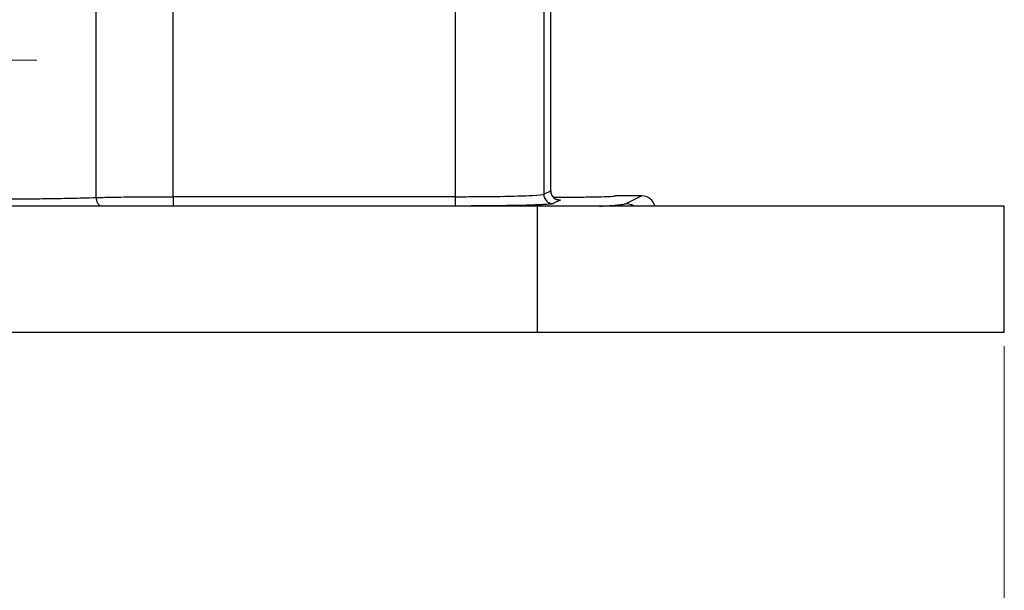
# Model space of a CAD drawing. Header units: inches. Extents: x 0.6 to 16.3, y 0.2 to 11.5.
# Tile 4 of 21: x 5.1 to 7.9, y 4.2 to 5.8. Entities that reach past the tile are written whole.
import ezdxf

# ---------------------------------------------------------------- set-up
doc = ezdxf.new("R2010")
doc.units = ezdxf.units.IN
doc.header["$MEASUREMENT"] = 0
doc.styles.add('SLDTEXTSTYLE0', font='TXT', dxfattribs={"width": 0.75})
doc.dimstyles.new('SLDDIMSTYLE0', dxfattribs={"dimtxt": 0.137795, "dimasz": 0.14, "dimexe": 0, "dimexo": 0.0625, "dimgap": 0.034449, "dimtad": 0, "dimdec": 1, "dimlfac": 1.5, "dimrnd": 1e-09, "dimzin": 12, "dimdsep": 46, "dimtxsty": 'SLDTEXTSTYLE0', "dimblk1": 'CLOSED', "dimblk2": 'CLOSED', "dimsah": 1, "dimcen": 0.09, "dimadec": 0, "dimazin": 3, "dimtfac": 1, "dimtdec": 1, "dimtofl": 0, "dimtmove": 0, "dimatfit": 3, "dimldrblk": 'CLOSED', "dimfxl": 0, "dimfrac": 2, "dimtolj": 1, "dimtzin": 12, "dimarcsym": 0})

# ---------------------------------------------------------------- blocks, each defined once
blk = doc.blocks.new('_Closed')
at = {"color": 0, "linetype": 'ByBlock', "lineweight": -2}
for p, q in [((-1, 0.166667), (0, 0)), ((-1, 0.166667), (-1, -0.166667)), ((0, 0), (-1, -0.166667)), ((0, 0), (-1, 0))]:
    blk.add_line(p, q, dxfattribs=at)
blk = doc.blocks.new('_D_9')
at = {"color": 7, "linetype": 'Continuous', "lineweight": 0}
for p, q in [((4.8515, 5.3582), (4.8515, 3.5588)), ((7.9315, 4.8974), (7.9315, 3.5588)), ((6.4005, 3.7967), (6.3585, 3.7967)), ((6.3585, 3.7967), (6.3585, 3.5779)), ((6.706, 3.7967), (6.748, 3.7967)), ((6.748, 3.7967), (6.748, 3.5779)), ((4.8515, 3.5982), (6.2377, 3.5982)), ((6.3585, 3.5779), (6.4005, 3.5779)), ((6.748, 3.5779), (6.706, 3.5779)), ((7.9315, 3.5982), (6.8688, 3.5982))]:
    blk.add_line(p, q, dxfattribs=at)
at = {"color": 7, "linetype": 'Continuous', "lineweight": 18, "xscale": 0.14, "yscale": 0.14, "rotation": 180.0000000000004}
blk.add_blockref('_Closed', (4.8515, 3.5982, -1.2152), dxfattribs=at)
at = {"color": 7, "linetype": 'Continuous', "lineweight": 18, "xscale": 0.14, "yscale": 0.14}
blk.add_blockref('_Closed', (7.9315, 3.5982, -1.2152), dxfattribs=at)
at = {"color": 7, "linetype": 'Continuous', "lineweight": 18, "char_height": 0.1378, "attachment_point": 1, "style": 'SLDTEXTSTYLE0'}
for s, insert in [('117', (6.4005, 3.7555)), ('4.6', (6.426, 3.5494))]:
    blk.add_mtext(s, dxfattribs=dict(at, insert=insert))
blk = doc.blocks.new('SW_CENTERMARKSYMBOL_1')
at = {"color": 0, "linetype": 'Continuous', "lineweight": 18}
for p, q in [((0, 0.1312), (0, 0.316)), ((0, 0), (0, 0.0656)), ((-0.1312, 0), (-0.316, 0)), ((0, 0), (-0.0656, 0)), ((0, 0), (0, -0.0656)), ((0, 0), (0.0656, 0)), ((0.1312, 0), (0.316, 0)), ((0, -0.1312), (0, -0.316))]:
    blk.add_line(p, q, dxfattribs=at)

msp = doc.modelspace()

# ---------------------------------------------------------------- linework, layer by layer
at = {"color": 7, "linetype": 'Continuous', "lineweight": 25}
for p, q in [((6.6355, 5.3408), (6.6355, 6.0586)), ((6.6359, 5.3407), (6.6359, 6.0571)), ((5.3372, 5.3217), (5.3372, 5.9022)), ((5.5566, 5.324), (5.5566, 5.8704)), ((6.3627, 5.8704), (6.3627, 5.324)), ((6.6157, 5.8539), (6.6157, 5.3309)), ((6.3627, 5.324), (5.5566, 5.324)), ((6.6157, 5.3309), (6.6355, 5.3408)), ((6.8949, 5.3265), (6.8205, 5.3265)), ((6.851, 5.3046), (6.8949, 5.3265)), ((6.5982, 5.2968), (3.1049, 5.2968)), ((6.3627, 5.2973), (5.5566, 5.2973)), ((6.5982, 4.9368), (6.5982, 5.2968)), ((7.9315, 5.2968), (6.5982, 5.2968)), ((6.6622, 5.3142), (6.6423, 5.3043)), ((7.9315, 4.9368), (7.9315, 5.2968)), ((6.5982, 4.9368), (3.1049, 4.9368)), ((7.9315, 4.9368), (6.5982, 4.9368))]:
    msp.add_line(p, q, dxfattribs=at)
msp.add_ellipse((6.8948, 5.2865), major_axis=(0.0358, 0.0179), ratio=0.998288, start_param=6.080796, end_param=7.389923, dxfattribs=at)
for points, knots in [([(4.9633, 5.317), (4.9818, 5.317), (5.0003, 5.317), (5.0505, 5.3172), (5.082, 5.3174), (5.1317, 5.3178), (5.1505, 5.318), (5.1778, 5.3183), (5.1868, 5.3185), (5.2099, 5.3188), (5.2237, 5.319), (5.2585, 5.3197), (5.2789, 5.3201), (5.3118, 5.3209), (5.3249, 5.3213), (5.3372, 5.3217)], [0, 0, 0, 0, 0.1110913, 0.1110913, 0.3032811, 0.3032811, 0.4233998, 0.4233998, 0.4834591, 0.4834591, 0.579554, 0.579554, 0.7333058, 0.7333058, 0.8448204, 0.8448204, 0.8448204, 0.8448204]), ([(5.3372, 5.3217), (5.345, 5.3219), (5.3532, 5.3221), (5.3759, 5.3225), (5.3911, 5.3228), (5.4329, 5.3234), (5.4609, 5.3237), (5.5118, 5.3239), (5.5342, 5.324), (5.5566, 5.324)], [-0.8448205, -0.8448205, -0.8448205, -0.8448205, -0.72544, -0.72544, -0.5344313, -0.5344313, -0.2288174, -0.2288174, -0.0000012, -0.0000012, -0.0000012, -0.0000012]), ([(5.5566, 5.324), (5.5566, 5.3171), (5.5566, 5.3035), (5.5566, 5.2975), (5.5566, 5.2973)], [0, 0, 0, 0, 0.5, 0.9998289, 0.9998289, 0.9998289, 0.9998289]), ([(6.3627, 5.324), (6.3799, 5.324), (6.3971, 5.3241), (6.4409, 5.3243), (6.4669, 5.3246), (6.5286, 5.3256), (6.5606, 5.3266), (6.6022, 5.3287), (6.6136, 5.3298), (6.6157, 5.3309)], [-1.518421, -1.518421, -1.518421, -1.518421, -1.314891, -1.314891, -0.989243, -0.989243, -0.468207, -0.468207, 0, 0, 0, 0]), ([(6.3627, 5.324), (6.3627, 5.3171), (6.3627, 5.3103), (6.3627, 5.3005), (6.3627, 5.2975), (6.3627, 5.2973)], [0, 0, 0, 0, 0.5, 0.5, 1, 1, 1, 1]), ([(6.6157, 5.3309), (6.6157, 5.324), (6.6215, 5.3101), (6.6354, 5.3043), (6.6423, 5.3043), (6.6423, 5.3043), (6.6423, 5.3043), (6.6423, 5.3043)], [-0.000725, -0.000725, -0.000725, -0.000725, 0.499275, 0.999275, 0.999275, 0.999275, 1, 1, 1, 1]), ([(6.6355, 5.3408), (6.6355, 5.3339), (6.6384, 5.3269), (6.6483, 5.3171), (6.6552, 5.3142), (6.6622, 5.3142)], [0, 0, 0, 0, 0.5, 0.5, 1, 1, 1, 1]), ([(6.6481, 5.3188), (6.6481, 5.3189), (6.648, 5.3191), (6.6456, 5.3206), (6.6434, 5.3226), (6.6419, 5.3241), (6.6405, 5.3259), (6.6393, 5.3278), (6.6382, 5.3299), (6.6363, 5.3347), (6.6361, 5.3384), (6.6359, 5.3415)], [0, 0, 0, 0, 0.2041101, 0.4268774, 0.5059862, 0.5691261, 0.6215318, 0.6689263, 0.7162576, 0.7665072, 1, 1, 1, 1]), ([(6.6426, 5.3231), (6.6566, 5.323), (6.6873, 5.3228), (6.7285, 5.3231), (6.76, 5.3235), (6.7859, 5.324), (6.8057, 5.3248), (6.8183, 5.3257), (6.8197, 5.3262), (6.8205, 5.3265)], [0, 0, 0, 0, 0.168579, 0.370186, 0.475723, 0.584108, 0.758606, 0.871028, 1, 1, 1, 1]), ([(6.6423, 5.3043), (6.6422, 5.3042), (6.6418, 5.3041), (6.641, 5.3039), (6.64, 5.3036), (6.6387, 5.3034), (6.6372, 5.3032), (6.6341, 5.3029), (6.6286, 5.3023), (6.6189, 5.3017), (6.6068, 5.3011), (6.5871, 5.3002), (6.5568, 5.2993), (6.52, 5.2986), (6.488, 5.2981), (6.4633, 5.2978), (6.438, 5.2976), (6.4155, 5.2975), (6.3959, 5.2974), (6.3793, 5.2974), (6.3683, 5.2973), (6.3627, 5.2973)], [0, 0, 0, 0, 0.019557, 0.039078, 0.05858, 0.07808, 0.097596, 0.117143, 0.178958, 0.240804, 0.305011, 0.369249, 0.50006, 0.630862, 0.695057, 0.759283, 0.82108, 0.882908, 0.921941, 0.960926, 1, 1, 1, 1])]:
    msp.add_open_spline(points, degree=3, knots=knots, dxfattribs=at)
at = {"color": 8, "linetype": 'Continuous', "lineweight": 25}
for points, knots in [([(5.3509, 5.2968), (5.3504, 5.2969), (5.3475, 5.2977), (5.3429, 5.3027), (5.3382, 5.3113), (5.3376, 5.3182), (5.3372, 5.3217)], [0, 0, 0, 0, 0.053192, 0.368653, 0.684113, 1, 1, 1, 1]), ([(6.6517, 5.3164), (6.6535, 5.3163), (6.6637, 5.3156), (6.6628, 5.3148), (6.6622, 5.3142)], [0, 0, 0, 0, 0.180797, 1, 1, 1, 1]), ([(6.7753, 5.2968), (6.7782, 5.297), (6.7967, 5.2979), (6.8193, 5.2997), (6.843, 5.3021), (6.8484, 5.3038), (6.851, 5.3046)], [0, 0, 0, 0, 0.060394, 0.381985, 0.695375, 1, 1, 1, 1]), ([(6.851, 5.3046), (6.8564, 5.3042), (6.8646, 5.3035), (6.8711, 5.2986), (6.8734, 5.2968)], [0, 0, 0, 0, 0.647824, 1, 1, 1, 1])]:
    msp.add_open_spline(points, degree=3, knots=knots, dxfattribs=at)

# ---------------------------------------------------------------- block references
at = {"color": 7, "linetype": 'Continuous', "lineweight": 0}
msp.add_blockref('SW_CENTERMARKSYMBOL_1', (4.8515, 5.7135), dxfattribs=at)

# ---------------------------------------------------------------- dimensions: what is measured, and where the dimension line sits
at = {"color": 7, "linetype": 'Continuous', "lineweight": 18}
dim = msp.add_linear_dim(base=(7.9315, 3.5982), p1=(4.8515, 5.3975), p2=(7.9315, 4.9368), dimstyle='SLDDIMSTYLE0', dxfattribs=at)
dim.commit()
dim.dimension.update_dxf_attribs({"geometry": '_D_9', "text_midpoint": (6.5533, 3.5982), "dimtype": 160})

doc.saveas('drawing.dxf')
